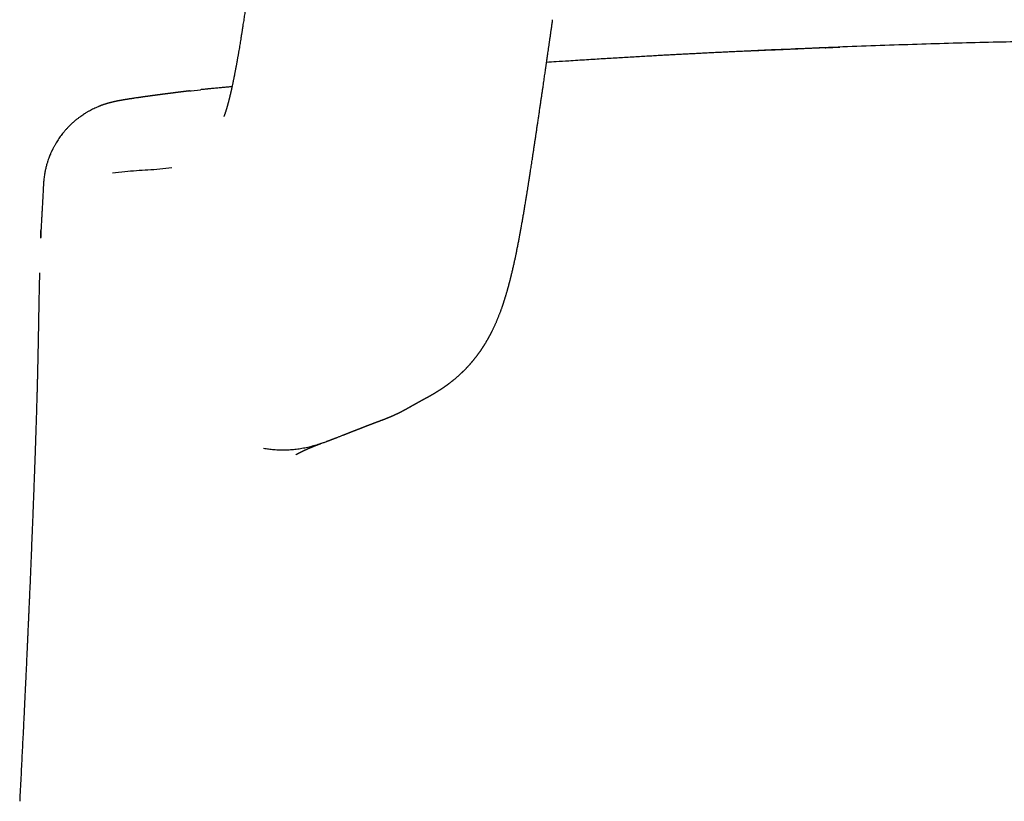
# Model space of a CAD drawing. Header units: millimetres. Extents: x 8 to 663, y 12 to 489.
# Tile 32 of 44: x 322 to 342, y 462 to 477. Entities that reach past the tile are written whole.
import ezdxf

# ---------------------------------------------------------------- set-up
doc = ezdxf.new("R2010")
doc.units = ezdxf.units.MM

msp = doc.modelspace()

# ---------------------------------------------------------------- linework, layer by layer
at = {"color": 7, "linetype": 'Continuous', "lineweight": 30}
for p, q in [((338.07, 476.761), (338.081, 476.761)), ((338.081, 476.761), (338.357, 476.771)), ((325.376, 475.898), (325.412, 475.903)), ((325.412, 475.903), (325.594, 475.922)), ((324.579, 475.794), (324.573, 475.793)), ((322.463, 474.044), (322.463, 474.044)), ((329.204, 469.327), (329.198, 469.325)), ((327.516, 468.649), (327.518, 468.65)), ((321.988, 461.725), (321.988, 461.725))]:
    msp.add_line(p, q, dxfattribs=at)
for points, knots in [([(326.921, 480.62), (326.914, 480.569), (326.9, 480.469), (326.879, 480.321), (326.859, 480.177), (326.84, 480.038), (326.821, 479.904), (326.803, 479.775), (326.786, 479.65), (326.769, 479.53), (326.753, 479.413), (326.738, 479.3), (326.723, 479.189), (326.708, 479.084), (326.694, 478.982), (326.681, 478.886), (326.669, 478.794), (326.657, 478.706), (326.645, 478.622), (326.634, 478.542), (326.624, 478.468), (326.615, 478.398), (326.606, 478.333), (326.598, 478.274), (326.59, 478.22), (326.583, 478.172), (326.577, 478.128), (326.572, 478.088), (326.567, 478.052), (326.562, 478.02), (326.558, 477.992), (326.555, 477.967), (326.551, 477.942), (326.547, 477.913), (326.543, 477.88), (326.537, 477.843), (326.531, 477.801), (326.525, 477.756), (326.518, 477.708), (326.511, 477.658), (326.503, 477.607), (326.496, 477.554), (326.488, 477.501), (326.48, 477.446), (326.471, 477.391), (326.463, 477.335), (326.454, 477.278), (326.446, 477.227), (326.439, 477.182), (326.434, 477.145), (326.428, 477.111), (326.423, 477.079), (326.419, 477.05), (326.414, 477.022), (326.409, 476.992), (326.404, 476.961), (326.398, 476.92), (326.39, 476.872), (326.381, 476.817), (326.372, 476.761), (326.364, 476.714), (326.357, 476.676), (326.353, 476.648), (326.348, 476.62), (326.343, 476.593), (326.338, 476.566), (326.334, 476.54), (326.33, 476.516), (326.326, 476.494), (326.322, 476.475), (326.319, 476.457), (326.316, 476.438), (326.312, 476.419), (326.308, 476.398), (326.304, 476.377), (326.3, 476.355), (326.296, 476.333), (326.292, 476.309), (326.287, 476.286), (326.283, 476.262), (326.278, 476.24), (326.274, 476.219), (326.271, 476.2), (326.267, 476.183), (326.264, 476.167), (326.261, 476.152), (326.258, 476.135), (326.254, 476.118), (326.25, 476.099), (326.246, 476.081), (326.243, 476.063), (326.239, 476.045), (326.235, 476.028), (326.232, 476.01), (326.228, 475.993), (326.225, 475.978), (326.222, 475.967), (326.22, 475.957), (326.218, 475.949), (326.216, 475.941), (326.215, 475.932), (326.212, 475.921), (326.209, 475.909), (326.206, 475.895), (326.203, 475.883), (326.201, 475.871), (326.198, 475.86), (326.196, 475.85), (326.194, 475.84), (326.191, 475.83), (326.189, 475.821), (326.187, 475.811), (326.184, 475.802), (326.182, 475.792), (326.18, 475.782), (326.177, 475.772), (326.175, 475.762), (326.172, 475.752), (326.17, 475.743), (326.168, 475.734), (326.165, 475.724), (326.162, 475.712), (326.158, 475.697), (326.155, 475.683), (326.151, 475.67), (326.148, 475.66), (326.146, 475.649), (326.143, 475.641), (326.141, 475.634), (326.14, 475.628), (326.139, 475.623), (326.137, 475.618), (326.136, 475.613), (326.134, 475.607), (326.132, 475.601), (326.131, 475.595), (326.129, 475.588), (326.127, 475.582), (326.125, 475.577), (326.124, 475.572), (326.123, 475.567), (326.121, 475.563), (326.12, 475.559), (326.119, 475.556), (326.118, 475.552), (326.117, 475.547), (326.115, 475.542), (326.114, 475.537), (326.112, 475.531), (326.11, 475.525), (326.108, 475.52), (326.107, 475.515), (326.105, 475.51), (326.104, 475.505), (326.102, 475.501), (326.101, 475.497), (326.1, 475.493), (326.099, 475.49), (326.098, 475.486), (326.096, 475.482), (326.095, 475.477), (326.093, 475.472), (326.091, 475.466), (326.089, 475.461), (326.088, 475.456), (326.086, 475.451), (326.084, 475.446), (326.083, 475.442), (326.082, 475.439), (326.081, 475.435), (326.079, 475.432), (326.078, 475.429), (326.077, 475.427), (326.076, 475.424), (326.075, 475.422), (326.074, 475.419), (326.073, 475.416), (326.072, 475.414), (326.071, 475.411), (326.07, 475.408), (326.069, 475.406), (326.069, 475.404), (326.068, 475.402), (326.067, 475.4), (326.066, 475.398), (326.066, 475.397), (326.065, 475.396), (326.065, 475.394), (326.064, 475.393), (326.064, 475.392), (326.064, 475.392), (326.064, 475.392), (326.064, 475.392)], [0, 0, 0, 0, 0.018135, 0.035753, 0.052854, 0.069437, 0.085504, 0.100781, 0.115559, 0.129837, 0.143615, 0.157158, 0.170179, 0.182676, 0.194647, 0.206093, 0.217015, 0.227415, 0.237504, 0.247048, 0.256047, 0.264502, 0.272412, 0.279778, 0.286226, 0.292191, 0.297673, 0.302672, 0.307189, 0.311224, 0.314777, 0.317897, 0.32106, 0.324389, 0.328997, 0.333888, 0.339062, 0.345285, 0.351797, 0.358519, 0.36545, 0.372694, 0.38036, 0.387973, 0.395914, 0.404073, 0.412445, 0.42103, 0.427143, 0.432848, 0.438123, 0.442969, 0.447409, 0.451876, 0.456654, 0.461743, 0.467016, 0.476349, 0.485594, 0.495174, 0.505227, 0.510406, 0.515563, 0.520681, 0.52576, 0.530801, 0.535769, 0.540436, 0.544759, 0.548348, 0.551831, 0.555574, 0.559589, 0.563846, 0.568249, 0.572791, 0.577749, 0.582825, 0.587988, 0.593239, 0.598425, 0.603279, 0.607548, 0.611519, 0.615322, 0.61909, 0.622821, 0.627438, 0.632071, 0.636757, 0.641743, 0.64596, 0.650496, 0.655428, 0.660756, 0.664504, 0.667753, 0.670503, 0.672756, 0.674954, 0.677441, 0.680218, 0.684459, 0.68861, 0.692497, 0.696187, 0.699451, 0.702691, 0.705912, 0.709116, 0.712305, 0.715478, 0.718672, 0.722213, 0.725413, 0.728895, 0.73266, 0.736415, 0.739828, 0.742898, 0.745771, 0.751339, 0.757265, 0.763394, 0.768039, 0.772624, 0.777148, 0.781507, 0.784046, 0.786426, 0.788648, 0.790824, 0.793334, 0.795934, 0.798836, 0.802041, 0.805378, 0.808454, 0.811256, 0.813781, 0.81624, 0.818366, 0.820314, 0.822295, 0.82431, 0.826876, 0.829596, 0.832802, 0.836521, 0.839803, 0.843257, 0.846474, 0.849429, 0.852684, 0.855549, 0.858101, 0.860622, 0.863137, 0.865647, 0.868211, 0.872024, 0.876177, 0.880621, 0.885256, 0.889554, 0.893982, 0.898197, 0.902071, 0.905606, 0.909021, 0.912436, 0.915845, 0.918875, 0.921879, 0.924872, 0.928139, 0.931797, 0.935772, 0.940001, 0.944181, 0.948297, 0.95299, 0.9573, 0.961226, 0.96492, 0.968569, 0.972174, 0.977851, 0.983922, 0.990069, 0.996217, 1, 1, 1, 1]), ([(329.204, 469.326), (329.207, 469.327), (329.212, 469.329), (329.22, 469.332), (329.228, 469.335), (329.236, 469.338), (329.243, 469.341), (329.25, 469.343), (329.257, 469.346), (329.264, 469.349), (329.271, 469.351), (329.277, 469.353), (329.283, 469.356), (329.289, 469.358), (329.297, 469.361), (329.306, 469.365), (329.317, 469.369), (329.328, 469.373), (329.338, 469.378), (329.348, 469.382), (329.358, 469.386), (329.367, 469.389), (329.375, 469.393), (329.382, 469.396), (329.388, 469.398), (329.393, 469.4), (329.399, 469.403), (329.405, 469.405), (329.411, 469.408), (329.418, 469.411), (329.426, 469.415), (329.434, 469.418), (329.443, 469.422), (329.452, 469.426), (329.462, 469.431), (329.472, 469.435), (329.482, 469.44), (329.491, 469.444), (329.5, 469.449), (329.509, 469.453), (329.517, 469.456), (329.524, 469.46), (329.531, 469.463), (329.538, 469.467), (329.544, 469.47), (329.549, 469.472), (329.554, 469.475), (329.559, 469.477), (329.57, 469.483), (329.583, 469.489), (329.597, 469.496), (329.608, 469.502), (329.619, 469.507), (329.629, 469.513), (329.64, 469.519), (329.65, 469.524), (329.661, 469.53), (329.671, 469.535), (329.681, 469.54), (329.691, 469.546), (329.7, 469.551), (329.709, 469.556), (329.716, 469.56), (329.724, 469.564), (329.731, 469.568), (329.737, 469.572), (329.744, 469.575), (329.75, 469.579), (329.756, 469.582), (329.761, 469.585), (329.768, 469.589), (329.774, 469.593), (329.782, 469.597), (329.79, 469.601), (329.797, 469.606), (329.805, 469.61), (329.812, 469.614), (329.819, 469.618), (329.825, 469.621), (329.832, 469.625), (329.839, 469.63), (329.848, 469.634), (329.857, 469.64), (329.865, 469.644), (329.871, 469.647), (329.875, 469.65), (329.879, 469.652), (329.883, 469.654), (329.887, 469.656), (329.89, 469.658), (329.892, 469.66), (329.895, 469.661), (329.897, 469.662), (329.899, 469.664), (329.902, 469.665), (329.904, 469.666), (329.907, 469.668), (329.909, 469.669), (329.912, 469.671), (329.915, 469.672), (329.918, 469.674), (329.921, 469.675), (329.924, 469.677), (329.927, 469.679), (329.93, 469.681), (329.933, 469.682), (329.937, 469.684), (329.94, 469.686), (329.943, 469.687), (329.945, 469.689), (329.947, 469.69), (329.949, 469.691), (329.951, 469.692), (329.953, 469.693), (329.955, 469.694), (329.958, 469.696), (329.961, 469.697), (329.965, 469.7), (329.969, 469.702), (329.974, 469.705), (329.979, 469.707), (329.985, 469.71), (329.992, 469.714), (330.001, 469.719), (330.011, 469.724), (330.021, 469.73), (330.032, 469.736), (330.042, 469.741), (330.053, 469.747), (330.063, 469.753), (330.073, 469.758), (330.082, 469.763), (330.091, 469.768), (330.101, 469.773), (330.111, 469.779), (330.122, 469.785), (330.133, 469.791), (330.145, 469.798), (330.158, 469.804), (330.169, 469.811), (330.181, 469.817), (330.192, 469.824), (330.203, 469.83), (330.213, 469.836), (330.224, 469.842), (330.234, 469.848), (330.244, 469.854), (330.253, 469.859), (330.262, 469.864), (330.269, 469.869), (330.276, 469.873), (330.285, 469.878), (330.294, 469.884), (330.305, 469.89), (330.316, 469.897), (330.328, 469.905), (330.34, 469.912), (330.352, 469.92), (330.363, 469.927), (330.375, 469.934), (330.387, 469.942), (330.398, 469.95), (330.409, 469.957), (330.418, 469.963), (330.427, 469.968), (330.434, 469.973), (330.44, 469.978), (330.447, 469.982), (330.455, 469.987), (330.463, 469.993), (330.473, 470), (330.482, 470.007), (330.492, 470.014), (330.502, 470.02), (330.51, 470.027), (330.518, 470.032), (330.526, 470.038), (330.533, 470.043), (330.542, 470.05), (330.552, 470.057), (330.564, 470.066), (330.578, 470.077), (330.593, 470.088), (330.608, 470.1), (330.621, 470.11), (330.633, 470.119), (330.644, 470.128), (330.656, 470.138), (330.671, 470.15), (330.686, 470.163), (330.701, 470.176), (330.716, 470.188), (330.73, 470.201), (330.745, 470.214), (330.76, 470.228), (330.775, 470.241), (330.789, 470.254), (330.802, 470.266), (330.814, 470.278), (330.825, 470.288), (330.835, 470.298), (330.844, 470.307), (330.855, 470.317), (330.867, 470.329), (330.88, 470.343), (330.893, 470.356), (330.905, 470.369), (330.915, 470.379), (330.925, 470.39), (330.934, 470.399), (330.942, 470.407), (330.949, 470.415), (330.955, 470.422), (330.959, 470.427), (330.964, 470.432), (330.968, 470.437), (330.974, 470.443), (330.981, 470.451), (330.988, 470.459), (330.996, 470.468), (331.004, 470.477), (331.012, 470.486), (331.019, 470.495), (331.025, 470.502), (331.031, 470.509), (331.037, 470.516), (331.044, 470.524), (331.052, 470.534), (331.061, 470.546), (331.071, 470.558), (331.082, 470.572), (331.093, 470.586), (331.104, 470.6), (331.114, 470.614), (331.123, 470.626), (331.131, 470.636), (331.137, 470.644), (331.142, 470.651), (331.147, 470.658), (331.152, 470.664), (331.157, 470.671), (331.162, 470.679), (331.169, 470.688), (331.176, 470.698), (331.184, 470.709), (331.192, 470.721), (331.2, 470.733), (331.207, 470.743), (331.213, 470.752), (331.219, 470.76), (331.225, 470.77), (331.232, 470.781), (331.239, 470.792), (331.247, 470.803), (331.254, 470.814), (331.26, 470.824), (331.265, 470.833), (331.27, 470.84), (331.273, 470.846), (331.279, 470.855), (331.287, 470.867), (331.295, 470.882), (331.303, 470.894), (331.309, 470.905), (331.316, 470.917), (331.323, 470.929), (331.33, 470.941), (331.336, 470.952), (331.343, 470.964), (331.35, 470.977), (331.357, 470.99), (331.365, 471.003), (331.371, 471.016), (331.377, 471.027), (331.383, 471.037), (331.388, 471.048), (331.394, 471.059), (331.4, 471.07), (331.406, 471.081), (331.412, 471.094), (331.42, 471.109), (331.428, 471.127), (331.437, 471.145), (331.448, 471.167), (331.459, 471.19), (331.471, 471.216), (331.482, 471.241), (331.492, 471.265), (331.503, 471.288), (331.512, 471.311), (331.522, 471.333), (331.531, 471.356), (331.54, 471.379), (331.55, 471.403), (331.56, 471.429), (331.57, 471.454), (331.58, 471.479), (331.589, 471.504), (331.597, 471.527), (331.605, 471.55), (331.613, 471.572), (331.62, 471.591), (331.625, 471.607), (331.63, 471.619), (331.634, 471.632), (331.639, 471.646), (331.644, 471.661), (331.649, 471.678), (331.655, 471.696), (331.661, 471.715), (331.667, 471.733), (331.672, 471.75), (331.677, 471.766), (331.682, 471.781), (331.687, 471.796), (331.691, 471.812), (331.697, 471.83), (331.703, 471.85), (331.708, 471.868), (331.713, 471.886), (331.718, 471.903), (331.723, 471.919), (331.727, 471.935), (331.732, 471.95), (331.735, 471.964), (331.739, 471.977), (331.743, 471.991), (331.747, 472.005), (331.751, 472.02), (331.755, 472.034), (331.758, 472.048), (331.761, 472.06), (331.764, 472.071), (331.768, 472.084), (331.771, 472.098), (331.775, 472.112), (331.779, 472.126), (331.782, 472.14), (331.786, 472.154), (331.789, 472.168), (331.792, 472.182), (331.797, 472.202), (331.804, 472.228), (331.812, 472.261), (331.82, 472.296), (331.829, 472.334), (331.838, 472.373), (331.847, 472.412), (331.856, 472.45), (331.864, 472.487), (331.872, 472.523), (331.879, 472.557), (331.886, 472.589), (331.892, 472.621), (331.899, 472.651), (331.905, 472.683), (331.912, 472.715), (331.918, 472.748), (331.925, 472.782), (331.933, 472.82), (331.941, 472.859), (331.947, 472.895), (331.953, 472.925), (331.958, 472.948), (331.962, 472.971), (331.966, 472.992), (331.97, 473.012), (331.973, 473.03), (331.976, 473.046), (331.979, 473.063), (331.983, 473.084), (331.988, 473.111), (331.994, 473.144), (332, 473.179), (332.007, 473.218), (332.014, 473.259), (332.022, 473.303), (332.03, 473.346), (332.037, 473.389), (332.045, 473.433), (332.052, 473.477), (332.059, 473.521), (332.067, 473.565), (332.074, 473.61), (332.082, 473.657), (332.09, 473.702), (332.097, 473.746), (332.103, 473.787), (332.11, 473.825), (332.115, 473.861), (332.121, 473.894), (332.126, 473.925), (332.13, 473.952), (332.134, 473.98), (332.139, 474.011), (332.145, 474.046), (332.151, 474.082), (332.157, 474.121), (332.163, 474.161), (332.17, 474.203), (332.176, 474.246), (332.184, 474.293), (332.191, 474.344), (332.2, 474.399), (332.209, 474.458), (332.219, 474.522), (332.229, 474.59), (332.24, 474.662), (332.251, 474.738), (332.263, 474.815), (332.274, 474.89), (332.285, 474.963), (332.297, 475.04), (332.308, 475.119), (332.32, 475.199), (332.332, 475.282), (332.345, 475.367), (332.358, 475.454), (332.37, 475.538), (332.382, 475.62), (332.394, 475.699), (332.405, 475.776), (332.416, 475.851), (332.427, 475.922), (332.437, 475.99), (332.446, 476.054), (332.455, 476.115), (332.463, 476.172), (332.471, 476.225), (332.478, 476.274), (332.483, 476.311), (332.487, 476.338), (332.49, 476.354), (332.492, 476.372), (332.495, 476.391), (332.498, 476.414), (332.502, 476.44), (332.506, 476.469), (332.511, 476.503), (332.517, 476.542), (332.523, 476.587), (332.53, 476.636), (332.538, 476.69), (332.546, 476.748), (332.555, 476.81), (332.564, 476.875), (332.574, 476.941), (332.583, 477.01), (332.594, 477.083), (332.605, 477.16), (332.616, 477.239), (332.623, 477.292), (332.627, 477.319)], [0, 0, 0, 0, 0.003929, 0.007654, 0.011176, 0.014493, 0.017605, 0.020463, 0.023124, 0.025587, 0.027853, 0.029922, 0.031793, 0.033485, 0.03518, 0.037936, 0.040807, 0.043059, 0.045377, 0.047661, 0.049764, 0.051684, 0.053421, 0.054657, 0.05578, 0.056806, 0.05787, 0.059004, 0.060206, 0.061597, 0.063069, 0.064623, 0.066261, 0.068052, 0.070024, 0.072177, 0.073997, 0.075923, 0.077804, 0.07957, 0.08122, 0.082754, 0.084174, 0.085683, 0.087036, 0.088232, 0.089343, 0.090463, 0.091593, 0.097045, 0.099749, 0.102522, 0.105389, 0.108349, 0.111404, 0.114569, 0.117727, 0.121063, 0.124577, 0.128269, 0.13214, 0.13544, 0.138616, 0.141658, 0.144565, 0.147338, 0.149977, 0.152914, 0.155664, 0.158304, 0.161045, 0.164769, 0.168686, 0.172796, 0.177099, 0.181595, 0.185263, 0.18905, 0.192932, 0.196791, 0.200613, 0.206898, 0.213077, 0.219151, 0.222681, 0.226174, 0.229631, 0.232977, 0.235674, 0.23824, 0.240676, 0.242981, 0.245156, 0.247208, 0.249228, 0.251426, 0.253801, 0.256354, 0.259084, 0.261494, 0.264028, 0.266684, 0.269464, 0.272322, 0.275065, 0.278124, 0.280995, 0.283678, 0.286173, 0.287965, 0.289645, 0.291215, 0.292672, 0.294022, 0.295388, 0.297695, 0.300199, 0.3029, 0.306011, 0.309348, 0.312911, 0.316666, 0.320423, 0.327065, 0.33362, 0.340089, 0.346473, 0.352757, 0.358489, 0.364089, 0.369557, 0.37376, 0.377913, 0.382243, 0.386296, 0.390527, 0.394936, 0.399445, 0.403777, 0.407905, 0.411657, 0.415232, 0.418664, 0.421958, 0.425114, 0.42814, 0.431121, 0.434077, 0.436143, 0.438196, 0.440254, 0.442437, 0.444767, 0.4472, 0.449775, 0.452503, 0.455394, 0.457599, 0.459892, 0.462271, 0.464716, 0.467015, 0.469108, 0.470998, 0.47255, 0.473931, 0.475139, 0.476311, 0.477685, 0.479265, 0.480783, 0.482453, 0.484145, 0.485722, 0.487183, 0.488529, 0.489758, 0.491041, 0.492456, 0.494018, 0.495728, 0.497586, 0.499815, 0.501855, 0.503699, 0.505347, 0.506869, 0.508539, 0.510384, 0.512404, 0.514113, 0.515873, 0.517651, 0.519446, 0.521259, 0.523091, 0.524903, 0.526584, 0.527973, 0.52925, 0.530416, 0.53147, 0.532496, 0.533972, 0.535601, 0.537381, 0.538659, 0.539965, 0.541165, 0.54225, 0.543219, 0.544071, 0.544807, 0.545427, 0.545856, 0.546406, 0.547081, 0.547883, 0.54881, 0.549855, 0.550855, 0.551745, 0.552706, 0.553493, 0.554129, 0.55485, 0.555718, 0.556732, 0.557892, 0.559198, 0.560594, 0.561907, 0.563479, 0.564886, 0.566148, 0.56702, 0.567811, 0.568523, 0.569155, 0.569798, 0.570431, 0.571181, 0.572047, 0.573029, 0.574107, 0.575383, 0.576501, 0.577459, 0.578258, 0.579041, 0.579987, 0.581096, 0.582093, 0.583189, 0.584241, 0.585171, 0.585979, 0.586666, 0.58723, 0.587701, 0.589248, 0.590947, 0.591854, 0.592809, 0.593947, 0.59531, 0.596282, 0.597343, 0.598493, 0.59972, 0.600891, 0.602246, 0.603449, 0.604501, 0.605471, 0.606402, 0.607561, 0.608652, 0.609683, 0.610921, 0.612372, 0.614036, 0.61582, 0.617528, 0.620137, 0.622568, 0.624929, 0.627275, 0.62949, 0.631621, 0.63382, 0.635919, 0.638162, 0.640546, 0.643007, 0.645496, 0.647855, 0.650252, 0.652509, 0.654638, 0.65673, 0.658823, 0.66, 0.66118, 0.662367, 0.663664, 0.665108, 0.666701, 0.668403, 0.670278, 0.672003, 0.673578, 0.675044, 0.676414, 0.677689, 0.67922, 0.680887, 0.682687, 0.684596, 0.686047, 0.687552, 0.689097, 0.690554, 0.691889, 0.693104, 0.694252, 0.695405, 0.696667, 0.69804, 0.699377, 0.700557, 0.701578, 0.702528, 0.703603, 0.704814, 0.70613, 0.707375, 0.708515, 0.709727, 0.710843, 0.712024, 0.713283, 0.71588, 0.718651, 0.721578, 0.724623, 0.727774, 0.730993, 0.733984, 0.736879, 0.739662, 0.742255, 0.744646, 0.746918, 0.749213, 0.751502, 0.753778, 0.756158, 0.758622, 0.761225, 0.764007, 0.766967, 0.768568, 0.770198, 0.771733, 0.773156, 0.774465, 0.775641, 0.776712, 0.777777, 0.77888, 0.780944, 0.783112, 0.785357, 0.78768, 0.790495, 0.793245, 0.795924, 0.798535, 0.801218, 0.804045, 0.80658, 0.809221, 0.811966, 0.814722, 0.817373, 0.819919, 0.822359, 0.824504, 0.826558, 0.828461, 0.830181, 0.831718, 0.833072, 0.834945, 0.836898, 0.838944, 0.841082, 0.843313, 0.845594, 0.847965, 0.850489, 0.853209, 0.856188, 0.859373, 0.862762, 0.866356, 0.870154, 0.874157, 0.878364, 0.882017, 0.885812, 0.889747, 0.893823, 0.897914, 0.901891, 0.906433, 0.910819, 0.915048, 0.919119, 0.923112, 0.926941, 0.930607, 0.934108, 0.937446, 0.940618, 0.943606, 0.946349, 0.948911, 0.951291, 0.953488, 0.954301, 0.955087, 0.955882, 0.956817, 0.9579, 0.959133, 0.960515, 0.962046, 0.963978, 0.966105, 0.968427, 0.970943, 0.973655, 0.976561, 0.979662, 0.982676, 0.985853, 0.989195, 0.9927, 0.996368, 1, 1, 1, 1]), ([(346.008, 476.925), (345.829, 476.925), (345.426, 476.924), (344.794, 476.921), (344.112, 476.915), (343.421, 476.907), (342.727, 476.896), (342.029, 476.883), (341.328, 476.867), (340.619, 476.849), (339.897, 476.828), (339.163, 476.803), (338.416, 476.776), (337.662, 476.745), (337.038, 476.718), (336.665, 476.7), (336.547, 476.694)], [0, 0, 0, 0, 0.056618, 0.127921, 0.200061, 0.273038, 0.346853, 0.420164, 0.494283, 0.56921, 0.644945, 0.723059, 0.802014, 0.881811, 0.962449, 1, 1, 1, 1]), ([(338.07, 476.761), (338.037, 476.759), (337.972, 476.757), (337.879, 476.752), (337.794, 476.748), (337.718, 476.744), (337.653, 476.741), (337.597, 476.738), (337.545, 476.736), (337.49, 476.733), (337.43, 476.731), (337.362, 476.728), (337.285, 476.724), (337.199, 476.721), (337.107, 476.717), (337.009, 476.713), (336.904, 476.709), (336.796, 476.704), (336.687, 476.7), (336.571, 476.695), (336.45, 476.69), (336.326, 476.684), (336.209, 476.679), (336.102, 476.674), (336.003, 476.669), (335.895, 476.664), (335.779, 476.658), (335.651, 476.651), (335.53, 476.645), (335.415, 476.639), (335.305, 476.634), (335.201, 476.628), (335.1, 476.623), (335.002, 476.617), (334.9, 476.612), (334.79, 476.606), (334.668, 476.599), (334.536, 476.592), (334.396, 476.584), (334.249, 476.575), (334.099, 476.566), (333.948, 476.558), (333.795, 476.548), (333.637, 476.539), (333.472, 476.529), (333.302, 476.518), (333.126, 476.507), (332.923, 476.494), (332.715, 476.481), (332.569, 476.471), (332.506, 476.467)], [0, 0, 0, 0, 0.018722, 0.035822, 0.051306, 0.065185, 0.077481, 0.086067, 0.094822, 0.104431, 0.1149, 0.126237, 0.139918, 0.154689, 0.170554, 0.187516, 0.205578, 0.224713, 0.243676, 0.261829, 0.284776, 0.306289, 0.32637, 0.345022, 0.362246, 0.378044, 0.401142, 0.423411, 0.444861, 0.464968, 0.484301, 0.50286, 0.520647, 0.537815, 0.555795, 0.574941, 0.597353, 0.621186, 0.646445, 0.673139, 0.701278, 0.728122, 0.75618, 0.785472, 0.816032, 0.847845, 0.880883, 0.915106, 0.963333, 1, 1, 1, 1]), ([(325.375, 475.899), (325.374, 475.899), (325.368, 475.898), (325.359, 475.897), (325.349, 475.896), (325.339, 475.894), (325.329, 475.893), (325.32, 475.892), (325.311, 475.891), (325.302, 475.89), (325.293, 475.889), (325.284, 475.888), (325.275, 475.887), (325.267, 475.886), (325.259, 475.885), (325.252, 475.884), (325.244, 475.883), (325.237, 475.882), (325.23, 475.881), (325.224, 475.88), (325.218, 475.879), (325.212, 475.879), (325.206, 475.878), (325.201, 475.877), (325.196, 475.877), (325.192, 475.876), (325.185, 475.875), (325.178, 475.874), (325.168, 475.873), (325.159, 475.872), (325.15, 475.871), (325.142, 475.87), (325.135, 475.869), (325.128, 475.868), (325.122, 475.867), (325.116, 475.867), (325.109, 475.866), (325.102, 475.865), (325.095, 475.864), (325.088, 475.863), (325.08, 475.862), (325.072, 475.861), (325.065, 475.86), (325.057, 475.859), (325.049, 475.858), (325.041, 475.857), (325.032, 475.856), (325.021, 475.855), (325.006, 475.853), (324.988, 475.85), (324.971, 475.848), (324.954, 475.846), (324.938, 475.844), (324.923, 475.842), (324.907, 475.84), (324.892, 475.838), (324.877, 475.836), (324.863, 475.834), (324.847, 475.832), (324.832, 475.83), (324.816, 475.828), (324.8, 475.826), (324.784, 475.824), (324.77, 475.822), (324.757, 475.82), (324.748, 475.819), (324.742, 475.818), (324.738, 475.818), (324.734, 475.817), (324.73, 475.817), (324.726, 475.816), (324.722, 475.816), (324.717, 475.815), (324.712, 475.814), (324.706, 475.814), (324.701, 475.813), (324.695, 475.812), (324.689, 475.811), (324.683, 475.81), (324.677, 475.81), (324.67, 475.809), (324.663, 475.808), (324.657, 475.807), (324.649, 475.806), (324.642, 475.805), (324.634, 475.804), (324.627, 475.803), (324.618, 475.802), (324.61, 475.8), (324.601, 475.799), (324.592, 475.798), (324.585, 475.797), (324.58, 475.796), (324.579, 475.796)], [0, 0, 0, 0, 0.006176, 0.018113, 0.029764, 0.041131, 0.052214, 0.063012, 0.073525, 0.083753, 0.094164, 0.104261, 0.114047, 0.12352, 0.13268, 0.141528, 0.150064, 0.158287, 0.166198, 0.173796, 0.181082, 0.188055, 0.194344, 0.200355, 0.206088, 0.211544, 0.216722, 0.228001, 0.239037, 0.249831, 0.260382, 0.270691, 0.27862, 0.2864, 0.29403, 0.301512, 0.309068, 0.317359, 0.325934, 0.334795, 0.343941, 0.353371, 0.363087, 0.372508, 0.382183, 0.392111, 0.402276, 0.412445, 0.434892, 0.456988, 0.478736, 0.500133, 0.519628, 0.538841, 0.55799, 0.577139, 0.596288, 0.615437, 0.634586, 0.65565, 0.67664, 0.697426, 0.718006, 0.73838, 0.754209, 0.769911, 0.77482, 0.779716, 0.784643, 0.789789, 0.795178, 0.801477, 0.808079, 0.814982, 0.822187, 0.829694, 0.837502, 0.845612, 0.854024, 0.862737, 0.871752, 0.881069, 0.890688, 0.900608, 0.91083, 0.921353, 0.932178, 0.943842, 0.955838, 0.968164, 0.980822, 0.993811, 1, 1, 1, 1]), ([(326.226, 475.983), (326.223, 475.983), (326.206, 475.981), (326.177, 475.978), (326.138, 475.975), (326.103, 475.972), (326.067, 475.968), (326.03, 475.965), (325.988, 475.961), (325.943, 475.956), (325.892, 475.952), (325.844, 475.947), (325.799, 475.943), (325.768, 475.94), (325.748, 475.938), (325.737, 475.937), (325.722, 475.935), (325.7, 475.933), (325.67, 475.93), (325.633, 475.927), (325.607, 475.924), (325.594, 475.923)], [0, 0, 0, 0, 0.016783, 0.087241, 0.152396, 0.212258, 0.267991, 0.328569, 0.395889, 0.469955, 0.550768, 0.638329, 0.704686, 0.765937, 0.78045, 0.795971, 0.817203, 0.844569, 0.890612, 0.947581, 1, 1, 1, 1]), ([(324.573, 475.795), (324.571, 475.795), (324.566, 475.795), (324.56, 475.794), (324.553, 475.793), (324.547, 475.792), (324.542, 475.791), (324.536, 475.79), (324.531, 475.79), (324.526, 475.789), (324.522, 475.788), (324.517, 475.788), (324.513, 475.787), (324.509, 475.787), (324.505, 475.786), (324.501, 475.785), (324.497, 475.785), (324.494, 475.784), (324.491, 475.784), (324.488, 475.784), (324.485, 475.783), (324.483, 475.783), (324.48, 475.783), (324.478, 475.782), (324.476, 475.782), (324.474, 475.782), (324.472, 475.781), (324.471, 475.781), (324.469, 475.781), (324.467, 475.781), (324.465, 475.78), (324.462, 475.78), (324.46, 475.78), (324.456, 475.779), (324.453, 475.779), (324.449, 475.778), (324.445, 475.778), (324.441, 475.777), (324.437, 475.776), (324.432, 475.776), (324.428, 475.775), (324.421, 475.774), (324.413, 475.773), (324.403, 475.772), (324.393, 475.77), (324.382, 475.769), (324.372, 475.767), (324.362, 475.766), (324.352, 475.764), (324.342, 475.763), (324.32, 475.76), (324.298, 475.756), (324.277, 475.753), (324.268, 475.752), (324.258, 475.75), (324.248, 475.749), (324.238, 475.747), (324.23, 475.746), (324.223, 475.745), (324.219, 475.744), (324.215, 475.744), (324.21, 475.743), (324.206, 475.742), (324.202, 475.742), (324.199, 475.741), (324.195, 475.741), (324.192, 475.74), (324.189, 475.74), (324.186, 475.739), (324.184, 475.739), (324.182, 475.739), (324.179, 475.738), (324.177, 475.738), (324.175, 475.738), (324.172, 475.737), (324.169, 475.737), (324.166, 475.736), (324.163, 475.736), (324.16, 475.735), (324.156, 475.735), (324.152, 475.734), (324.149, 475.734), (324.146, 475.733), (324.142, 475.732), (324.139, 475.732), (324.135, 475.731), (324.131, 475.731), (324.127, 475.73), (324.123, 475.729), (324.119, 475.729), (324.116, 475.728), (324.112, 475.728), (324.108, 475.727), (324.105, 475.727), (324.101, 475.726), (324.098, 475.725), (324.095, 475.725), (324.092, 475.724), (324.089, 475.724), (324.087, 475.724), (324.084, 475.723), (324.081, 475.723), (324.077, 475.722), (324.074, 475.721), (324.07, 475.721), (324.067, 475.72), (324.063, 475.72), (324.059, 475.719), (324.055, 475.718), (324.05, 475.718), (324.046, 475.717), (324.043, 475.716), (324.039, 475.716), (324.036, 475.715), (324.032, 475.714), (324.028, 475.714), (324.023, 475.713), (324.019, 475.712), (324.015, 475.711), (324.011, 475.711), (324.007, 475.71), (324.004, 475.71), (324.001, 475.709), (323.998, 475.708), (323.995, 475.708), (323.992, 475.707), (323.988, 475.707), (323.985, 475.706), (323.981, 475.705), (323.977, 475.705), (323.972, 475.704), (323.968, 475.703), (323.963, 475.702), (323.959, 475.701), (323.953, 475.7), (323.948, 475.699), (323.943, 475.698), (323.937, 475.697), (323.932, 475.696), (323.927, 475.695), (323.922, 475.694), (323.916, 475.693), (323.91, 475.692), (323.904, 475.69), (323.897, 475.689), (323.89, 475.688), (323.884, 475.686), (323.876, 475.684), (323.869, 475.683), (323.862, 475.681), (323.854, 475.679), (323.846, 475.678), (323.837, 475.676), (323.828, 475.673), (323.82, 475.671), (323.81, 475.669), (323.799, 475.666), (323.786, 475.663), (323.772, 475.659), (323.756, 475.654), (323.743, 475.651), (323.735, 475.648), (323.733, 475.648), (323.73, 475.647), (323.728, 475.646), (323.725, 475.645), (323.721, 475.644), (323.713, 475.642), (323.701, 475.638), (323.685, 475.633), (323.669, 475.628), (323.654, 475.622), (323.639, 475.617), (323.624, 475.612), (323.609, 475.606), (323.595, 475.601), (323.581, 475.595), (323.566, 475.589), (323.543, 475.58), (323.51, 475.565), (323.466, 475.545), (323.422, 475.523), (323.384, 475.503), (323.354, 475.486), (323.332, 475.473), (323.307, 475.459), (323.278, 475.44), (323.244, 475.418), (323.205, 475.391), (323.162, 475.36), (323.115, 475.323), (323.074, 475.289), (323.041, 475.259), (323.014, 475.234), (322.983, 475.205), (322.949, 475.17), (322.913, 475.13), (322.866, 475.077), (322.813, 475.01), (322.754, 474.927), (322.713, 474.86), (322.686, 474.814), (322.674, 474.791), (322.662, 474.769), (322.652, 474.749), (322.643, 474.731), (322.636, 474.717), (322.629, 474.702), (322.62, 474.684), (322.61, 474.662), (322.598, 474.634), (322.583, 474.598), (322.566, 474.553), (322.548, 474.5), (322.529, 474.439), (322.511, 474.37), (322.494, 474.295), (322.479, 474.213), (322.468, 474.128), (322.465, 474.071), (322.463, 474.044)], [0, 0, 0, 0, 0.006607, 0.013193, 0.019568, 0.025731, 0.031682, 0.0371, 0.042329, 0.047371, 0.052224, 0.056889, 0.061367, 0.065656, 0.069758, 0.073671, 0.077396, 0.080872, 0.084166, 0.087279, 0.090211, 0.093009, 0.09562, 0.098042, 0.100277, 0.102323, 0.10415, 0.105795, 0.107267, 0.108723, 0.111448, 0.114331, 0.117374, 0.120575, 0.124405, 0.12844, 0.13268, 0.137126, 0.141776, 0.146631, 0.151692, 0.156956, 0.168061, 0.178983, 0.189722, 0.201704, 0.213449, 0.224959, 0.236232, 0.247374, 0.258515, 0.311039, 0.322278, 0.333753, 0.345464, 0.357411, 0.369594, 0.382013, 0.387552, 0.393135, 0.398612, 0.403887, 0.408958, 0.413826, 0.418229, 0.422452, 0.426495, 0.430357, 0.434038, 0.437228, 0.440269, 0.44316, 0.446033, 0.449081, 0.452305, 0.455707, 0.459653, 0.463812, 0.468186, 0.472773, 0.477575, 0.48174, 0.486053, 0.490515, 0.495125, 0.499834, 0.504455, 0.509764, 0.514926, 0.51994, 0.524805, 0.529753, 0.534538, 0.53916, 0.54362, 0.547916, 0.551977, 0.555881, 0.559628, 0.56323, 0.567016, 0.571015, 0.575226, 0.57965, 0.584287, 0.589136, 0.594198, 0.599365, 0.604736, 0.610311, 0.616091, 0.620771, 0.625415, 0.629945, 0.634361, 0.640472, 0.64635, 0.651996, 0.657409, 0.66259, 0.667098, 0.671414, 0.675597, 0.679682, 0.683668, 0.687556, 0.691347, 0.696398, 0.701264, 0.706132, 0.711181, 0.716522, 0.722053, 0.727774, 0.733684, 0.739785, 0.746075, 0.752556, 0.757943, 0.763486, 0.769218, 0.775141, 0.781254, 0.787557, 0.794051, 0.80017, 0.806449, 0.812888, 0.819347, 0.825656, 0.831815, 0.839005, 0.845979, 0.852736, 0.859276, 0.865601, 0.871604, 0.877401, 0.882993, 0.88838, 0.893645, 0.894223, 0.894798, 0.89537, 0.895941, 0.896607, 0.897428, 0.898394, 0.901407, 0.904241, 0.906894, 0.909368, 0.911707, 0.91386, 0.915827, 0.917608, 0.919204, 0.92065, 0.922065, 0.926348, 0.93042, 0.934285, 0.937943, 0.939727, 0.941459, 0.943197, 0.945113, 0.947221, 0.949482, 0.951935, 0.954582, 0.957426, 0.958714, 0.960135, 0.961697, 0.963403, 0.965254, 0.96725, 0.970467, 0.973662, 0.976835, 0.977708, 0.978479, 0.979142, 0.979937, 0.980491, 0.980861, 0.981325, 0.981884, 0.98254, 0.983346, 0.984452, 0.985771, 0.9873, 0.989035, 0.990971, 0.993061, 0.995332, 0.997774, 1, 1, 1, 1]), ([(325.026, 474.365), (324.944, 474.355), (324.78, 474.336), (324.548, 474.319), (324.318, 474.305), (324.086, 474.288), (323.922, 474.269), (323.84, 474.259)], [0, 0, 0, 0, 0.2, 0.4, 0.6, 0.8, 1, 1, 1, 1]), ([(322.463, 474.044), (322.46, 474.002), (322.455, 473.906), (322.447, 473.756), (322.439, 473.62), (322.435, 473.538), (322.433, 473.509)], [0, 0, 0, 0, 0.23348, 0.535275, 0.838559, 1, 1, 1, 1]), ([(322.433, 473.509), (322.432, 473.477), (322.428, 473.413), (322.423, 473.318), (322.418, 473.231), (322.414, 473.154), (322.411, 473.093), (322.409, 473.041), (322.407, 472.998), (322.406, 472.972), (322.405, 472.959)], [0, 0, 0, 0, 0.161942, 0.323818, 0.486257, 0.609445, 0.735129, 0.820999, 0.90904, 1, 1, 1, 1]), ([(322.406, 472.962), (322.408, 473.022), (322.411, 473.082), (322.414, 473.143), (322.414, 473.143)], [0, 0, 0, 0, 0.999582, 1, 1, 1, 1]), ([(322.383, 472.269), (322.383, 472.261), (322.382, 472.242), (322.382, 472.214), (322.381, 472.187), (322.38, 472.162), (322.38, 472.139), (322.379, 472.116), (322.378, 472.092), (322.378, 472.065), (322.377, 472.036), (322.376, 472.004), (322.376, 471.969), (322.375, 471.931), (322.374, 471.889), (322.373, 471.843), (322.372, 471.803), (322.372, 471.772), (322.371, 471.752), (322.371, 471.734), (322.371, 471.719), (322.37, 471.706), (322.37, 471.693), (322.37, 471.679), (322.369, 471.664), (322.369, 471.647), (322.369, 471.62), (322.368, 471.584), (322.367, 471.545), (322.367, 471.512), (322.366, 471.486), (322.366, 471.459), (322.365, 471.434), (322.365, 471.411), (322.365, 471.393), (322.364, 471.378), (322.364, 471.364), (322.364, 471.349), (322.363, 471.332), (322.363, 471.313), (322.363, 471.292), (322.362, 471.264), (322.362, 471.228), (322.361, 471.183), (322.36, 471.145), (322.36, 471.114), (322.359, 471.093), (322.359, 471.075), (322.359, 471.059), (322.358, 471.045), (322.358, 471.031), (322.358, 471.014), (322.357, 470.993), (322.357, 470.966), (322.356, 470.933), (322.355, 470.893), (322.355, 470.849), (322.354, 470.811), (322.353, 470.781), (322.353, 470.759), (322.352, 470.738), (322.352, 470.72), (322.352, 470.705), (322.352, 470.692), (322.351, 470.68), (322.351, 470.669), (322.351, 470.654), (322.35, 470.634), (322.35, 470.61), (322.349, 470.583), (322.349, 470.555), (322.348, 470.527), (322.348, 470.5), (322.347, 470.474), (322.346, 470.447), (322.346, 470.42), (322.345, 470.393), (322.345, 470.368), (322.344, 470.346), (322.344, 470.329), (322.343, 470.315), (322.343, 470.303), (322.343, 470.289), (322.342, 470.273), (322.342, 470.252), (322.341, 470.228), (322.341, 470.2), (322.34, 470.169), (322.339, 470.137), (322.338, 470.106), (322.337, 470.076), (322.337, 470.048), (322.336, 470.014), (322.335, 469.975), (322.334, 469.932), (322.333, 469.893), (322.332, 469.856), (322.331, 469.82), (322.329, 469.783), (322.328, 469.745), (322.327, 469.703), (322.326, 469.657), (322.324, 469.607), (322.322, 469.537), (322.32, 469.446), (322.316, 469.333), (322.313, 469.233), (322.31, 469.148), (322.308, 469.08), (322.306, 469.013), (322.304, 468.947), (322.302, 468.893), (322.301, 468.851), (322.3, 468.823), (322.299, 468.797), (322.298, 468.773), (322.297, 468.746), (322.296, 468.717), (322.295, 468.68), (322.293, 468.634), (322.291, 468.578), (322.289, 468.518), (322.287, 468.457), (322.285, 468.395), (322.282, 468.333), (322.28, 468.271), (322.276, 468.165), (322.271, 468.014), (322.264, 467.835), (322.258, 467.674), (322.252, 467.531), (322.247, 467.385), (322.241, 467.232), (322.234, 467.064), (322.226, 466.88), (322.218, 466.679), (322.209, 466.469), (322.2, 466.25), (322.193, 466.073), (322.187, 465.941), (322.183, 465.857), (322.18, 465.772), (322.176, 465.686), (322.172, 465.6), (322.169, 465.519), (322.165, 465.439), (322.162, 465.364), (322.159, 465.293), (322.156, 465.231), (322.153, 465.177), (322.151, 465.133), (322.15, 465.099), (322.149, 465.074), (322.148, 465.058), (322.148, 465.046), (322.147, 465.036), (322.147, 465.028), (322.146, 465.019), (322.146, 465.004), (322.145, 464.981), (322.143, 464.949), (322.141, 464.909), (322.139, 464.862), (322.137, 464.808), (322.134, 464.746), (322.131, 464.678), (322.127, 464.602), (322.124, 464.521), (322.12, 464.432), (322.115, 464.332), (322.11, 464.221), (322.104, 464.097), (322.098, 463.966), (322.091, 463.828), (322.084, 463.685), (322.077, 463.535), (322.07, 463.381), (322.062, 463.221), (322.053, 463.044), (322.044, 462.851), (322.033, 462.64), (322.022, 462.421), (322.011, 462.196), (321.999, 461.963), (321.991, 461.805), (321.987, 461.725)], [0, 0, 0, 0, 0.0036589, 0.0086021, 0.0139812, 0.0180917, 0.0224267, 0.0269869, 0.0318182, 0.0371079, 0.0428768, 0.0491258, 0.0558558, 0.0630677, 0.0707626, 0.0797861, 0.0893967, 0.0933333, 0.0971295, 0.1004245, 0.1032135, 0.1056601, 0.1080092, 0.1106099, 0.1134624, 0.1165669, 0.1199235, 0.1282919, 0.1367166, 0.1417544, 0.1468095, 0.1518818, 0.1568005, 0.161058, 0.1646199, 0.1671193, 0.169551, 0.1723179, 0.1754204, 0.1788588, 0.1826096, 0.1865296, 0.1940931, 0.2021451, 0.2106866, 0.21471, 0.2184511, 0.221735, 0.2245612, 0.2269295, 0.2288583, 0.2319792, 0.2355713, 0.2396352, 0.2457366, 0.2523995, 0.2596154, 0.2673855, 0.2710464, 0.2747385, 0.2780697, 0.2809869, 0.2834901, 0.2855453, 0.2872178, 0.2889358, 0.2908856, 0.2940737, 0.2977357, 0.3018404, 0.3060532, 0.3102846, 0.3141475, 0.3180257, 0.3219193, 0.3258282, 0.3297524, 0.333488, 0.3367152, 0.3388915, 0.3407516, 0.3422968, 0.3439581, 0.3460799, 0.3486628, 0.351707, 0.3552134, 0.359163, 0.363126, 0.3669254, 0.3705611, 0.3740328, 0.3773405, 0.3829779, 0.3880627, 0.3925995, 0.3967504, 0.4008506, 0.4049009, 0.4089441, 0.4133875, 0.418332, 0.4234885, 0.4286695, 0.4396073, 0.4506612, 0.4617369, 0.4681811, 0.4744493, 0.480542, 0.4864599, 0.4921849, 0.4950501, 0.4975221, 0.4996009, 0.5016081, 0.5038402, 0.5062979, 0.5089813, 0.5131723, 0.5178185, 0.5228178, 0.5278312, 0.5328322, 0.5378205, 0.5427963, 0.5477595, 0.563276, 0.5786682, 0.5895865, 0.6004392, 0.611358, 0.6227033, 0.6344912, 0.6484177, 0.6628994, 0.6779211, 0.6934627, 0.7094988, 0.7153402, 0.7212391, 0.7271939, 0.7332027, 0.7392527, 0.7449937, 0.7502626, 0.75582, 0.7607499, 0.7650597, 0.7687561, 0.7718454, 0.7743328, 0.7758061, 0.7769449, 0.7777504, 0.7783444, 0.7788491, 0.7794589, 0.7802078, 0.7818567, 0.7841605, 0.7867772, 0.7899112, 0.793557, 0.7977076, 0.8023546, 0.8073926, 0.8128898, 0.8188339, 0.8252115, 0.8329888, 0.841278, 0.8500574, 0.8593054, 0.8690007, 0.8789387, 0.8892704, 0.8999789, 0.9110496, 0.924684, 0.9387983, 0.9533834, 0.9684382, 0.9839708, 1, 1, 1, 1]), ([(328.001, 468.865), (328.008, 468.867), (328.023, 468.873), (328.049, 468.882), (328.081, 468.894), (328.107, 468.904), (328.125, 468.911), (328.132, 468.913), (328.138, 468.915), (328.144, 468.917), (328.15, 468.92), (328.157, 468.922), (328.164, 468.925), (328.17, 468.927), (328.176, 468.929), (328.182, 468.932), (328.188, 468.934), (328.193, 468.936), (328.198, 468.937), (328.202, 468.939), (328.207, 468.941), (328.211, 468.942), (328.215, 468.944), (328.218, 468.945), (328.222, 468.947), (328.225, 468.948), (328.23, 468.95), (328.235, 468.951), (328.24, 468.953), (328.246, 468.956), (328.252, 468.958), (328.258, 468.96), (328.265, 468.963), (328.271, 468.965), (328.278, 468.968), (328.285, 468.97), (328.291, 468.973), (328.299, 468.976), (328.306, 468.979), (328.319, 468.984), (328.339, 468.991), (328.365, 469.001), (328.392, 469.012), (328.419, 469.022), (328.441, 469.031), (328.457, 469.037), (328.468, 469.041), (328.478, 469.045), (328.49, 469.05), (328.501, 469.054), (328.513, 469.059), (328.524, 469.063), (328.535, 469.068), (328.546, 469.072), (328.557, 469.076), (328.567, 469.08), (328.576, 469.084), (328.586, 469.088), (328.595, 469.091), (328.604, 469.095), (328.614, 469.099), (328.626, 469.104), (328.639, 469.109), (328.65, 469.113), (328.657, 469.116), (328.662, 469.118), (328.668, 469.12), (328.673, 469.122), (328.679, 469.124), (328.684, 469.127), (328.69, 469.129), (328.697, 469.132), (328.703, 469.134), (328.709, 469.137), (328.716, 469.139), (328.723, 469.142), (328.73, 469.145), (328.736, 469.147), (328.742, 469.149), (328.748, 469.152), (328.754, 469.154), (328.761, 469.157), (328.768, 469.16), (328.775, 469.162), (328.781, 469.165), (328.788, 469.168), (328.794, 469.17), (328.8, 469.172), (328.805, 469.174), (328.81, 469.176), (328.815, 469.178), (328.82, 469.18), (328.825, 469.182), (328.83, 469.184), (328.836, 469.187), (328.843, 469.189), (328.851, 469.192), (328.859, 469.195), (328.866, 469.198), (328.873, 469.201), (328.879, 469.203), (328.885, 469.206), (328.891, 469.208), (328.898, 469.211), (328.904, 469.213), (328.91, 469.216), (328.917, 469.218), (328.923, 469.221), (328.929, 469.223), (328.936, 469.226), (328.942, 469.228), (328.949, 469.231), (328.955, 469.233), (328.962, 469.236), (328.969, 469.238), (328.975, 469.241), (328.983, 469.244), (328.991, 469.247), (329.002, 469.251), (329.013, 469.255), (329.023, 469.259), (329.032, 469.262), (329.039, 469.265), (329.046, 469.268), (329.053, 469.27), (329.059, 469.273), (329.066, 469.275), (329.072, 469.277), (329.078, 469.28), (329.083, 469.282), (329.088, 469.284), (329.093, 469.285), (329.098, 469.287), (329.102, 469.289), (329.107, 469.291), (329.113, 469.293), (329.12, 469.295), (329.128, 469.298), (329.134, 469.301), (329.139, 469.302), (329.142, 469.303), (329.145, 469.305), (329.148, 469.306), (329.152, 469.307), (329.155, 469.309), (329.159, 469.31), (329.163, 469.311), (329.168, 469.313), (329.173, 469.315), (329.179, 469.317), (329.185, 469.319), (329.191, 469.322), (329.196, 469.323), (329.198, 469.324)], [0, 0, 0, 0, 0.01523, 0.036596, 0.0581, 0.086694, 0.091206, 0.09563, 0.099925, 0.104091, 0.108128, 0.113079, 0.117821, 0.122353, 0.126677, 0.130792, 0.134629, 0.138265, 0.141699, 0.144932, 0.148023, 0.150903, 0.153574, 0.156042, 0.158537, 0.161164, 0.163924, 0.167628, 0.171547, 0.175681, 0.180029, 0.184593, 0.189371, 0.194364, 0.19913, 0.204076, 0.209203, 0.21451, 0.219936, 0.225381, 0.244959, 0.264747, 0.284746, 0.30636, 0.328213, 0.336865, 0.345553, 0.354199, 0.362679, 0.372555, 0.382193, 0.391593, 0.400756, 0.40968, 0.418366, 0.426815, 0.435025, 0.442998, 0.450738, 0.458347, 0.465862, 0.47748, 0.488864, 0.500015, 0.504322, 0.508801, 0.513469, 0.518326, 0.523372, 0.528512, 0.533834, 0.539338, 0.545024, 0.550893, 0.556944, 0.563177, 0.569592, 0.57476, 0.580041, 0.585338, 0.590524, 0.59709, 0.603466, 0.609652, 0.615648, 0.621455, 0.627071, 0.632497, 0.637305, 0.641953, 0.646441, 0.65077, 0.654939, 0.659017, 0.665417, 0.672041, 0.67889, 0.685963, 0.69326, 0.69911, 0.704874, 0.71053, 0.716077, 0.721517, 0.727461, 0.733319, 0.739243, 0.745244, 0.751322, 0.757477, 0.763713, 0.770111, 0.776372, 0.782808, 0.789419, 0.796207, 0.80317, 0.810309, 0.821691, 0.832948, 0.844074, 0.850685, 0.857249, 0.863765, 0.870203, 0.876449, 0.882389, 0.888135, 0.893687, 0.899046, 0.903441, 0.907697, 0.911878, 0.916112, 0.920403, 0.924751, 0.9317, 0.93879, 0.946021, 0.948492, 0.951104, 0.953893, 0.95686, 0.960004, 0.963265, 0.966697, 0.9703, 0.974075, 0.978791, 0.983749, 0.988951, 0.994394, 1, 1, 1, 1]), ([(328.001, 468.866), (327.99, 468.861), (327.941, 468.842), (327.853, 468.815), (327.738, 468.785), (327.623, 468.762), (327.509, 468.745), (327.395, 468.734), (327.283, 468.729), (327.172, 468.73), (327.064, 468.736), (326.958, 468.747), (326.889, 468.758), (326.855, 468.764)], [0, 0, 0, 0, 0.031495, 0.134622, 0.236648, 0.337445, 0.436895, 0.534888, 0.631327, 0.726128, 0.819214, 0.910523, 1, 1, 1, 1]), ([(327.515, 468.649), (327.515, 468.649), (327.516, 468.65), (327.518, 468.651), (327.52, 468.652), (327.521, 468.653), (327.523, 468.653), (327.524, 468.654), (327.526, 468.655), (327.527, 468.656), (327.528, 468.656), (327.529, 468.657), (327.53, 468.658), (327.531, 468.658), (327.532, 468.659), (327.533, 468.659), (327.534, 468.66), (327.535, 468.66), (327.536, 468.661), (327.537, 468.662), (327.539, 468.662), (327.54, 468.663), (327.541, 468.664), (327.543, 468.665), (327.545, 468.666), (327.546, 468.667), (327.548, 468.667), (327.549, 468.668), (327.551, 468.669), (327.553, 468.67), (327.555, 468.671), (327.557, 468.672), (327.558, 468.673), (327.56, 468.674), (327.561, 468.675), (327.562, 468.675), (327.564, 468.676), (327.565, 468.677), (327.567, 468.678), (327.569, 468.679), (327.57, 468.68), (327.572, 468.68), (327.574, 468.681), (327.576, 468.682), (327.578, 468.683), (327.58, 468.685), (327.582, 468.686), (327.585, 468.687), (327.588, 468.689), (327.593, 468.691), (327.598, 468.694), (327.601, 468.695), (327.604, 468.697), (327.606, 468.698), (327.608, 468.699), (327.61, 468.7), (327.612, 468.701), (327.614, 468.702), (327.616, 468.703), (327.618, 468.704), (327.62, 468.705), (327.622, 468.706), (327.624, 468.707), (327.626, 468.708), (327.629, 468.709), (327.631, 468.71), (327.635, 468.712), (327.639, 468.714), (327.644, 468.716), (327.649, 468.719), (327.654, 468.721), (327.658, 468.723), (327.662, 468.725), (327.664, 468.726), (327.667, 468.727), (327.669, 468.728), (327.672, 468.729), (327.673, 468.73), (327.675, 468.731), (327.677, 468.732), (327.679, 468.733), (327.681, 468.734), (327.683, 468.735), (327.685, 468.736), (327.687, 468.737), (327.69, 468.738), (327.692, 468.739), (327.694, 468.74), (327.697, 468.741), (327.699, 468.742), (327.701, 468.743), (327.704, 468.744), (327.707, 468.746), (327.709, 468.747), (327.712, 468.748), (327.715, 468.749), (327.717, 468.75), (327.719, 468.751), (327.721, 468.752), (327.723, 468.753), (327.725, 468.754), (327.728, 468.755), (327.731, 468.757), (327.735, 468.758), (327.738, 468.759), (327.741, 468.761), (327.744, 468.762), (327.747, 468.764), (327.751, 468.765), (327.754, 468.767), (327.758, 468.768), (327.762, 468.77), (327.766, 468.772), (327.77, 468.773), (327.773, 468.775), (327.777, 468.776), (327.781, 468.778), (327.784, 468.779), (327.787, 468.781), (327.791, 468.782), (327.794, 468.784), (327.798, 468.785), (327.802, 468.787), (327.805, 468.788), (327.81, 468.79), (327.814, 468.792), (327.819, 468.794), (327.823, 468.796), (327.827, 468.797), (327.829, 468.798), (327.832, 468.799), (327.834, 468.8), (327.836, 468.801), (327.839, 468.802), (327.842, 468.803), (327.845, 468.805), (327.849, 468.806), (327.854, 468.808), (327.861, 468.811), (327.867, 468.814), (327.873, 468.816), (327.879, 468.818), (327.884, 468.821), (327.89, 468.823), (327.896, 468.825), (327.902, 468.828), (327.909, 468.83), (327.914, 468.832), (327.919, 468.834), (327.921, 468.835), (327.924, 468.836), (327.926, 468.837), (327.928, 468.838), (327.93, 468.838), (327.932, 468.839), (327.934, 468.84), (327.935, 468.84), (327.936, 468.84), (327.937, 468.841), (327.937, 468.841), (327.938, 468.841), (327.94, 468.842), (327.941, 468.842), (327.943, 468.843), (327.944, 468.844), (327.946, 468.844), (327.948, 468.845), (327.95, 468.846), (327.953, 468.847), (327.955, 468.848), (327.958, 468.849), (327.961, 468.85), (327.964, 468.851), (327.967, 468.852), (327.971, 468.854), (327.974, 468.855), (327.978, 468.856), (327.982, 468.858), (327.986, 468.859), (327.99, 468.861), (327.994, 468.862), (327.998, 468.864), (327.999, 468.864), (327.999, 468.864)], [0, 0, 0, 0, 0.007218, 0.014093, 0.020626, 0.026816, 0.032664, 0.038169, 0.043331, 0.047762, 0.051905, 0.05576, 0.059327, 0.062606, 0.065597, 0.068996, 0.072615, 0.076474, 0.080572, 0.08491, 0.089403, 0.094126, 0.099081, 0.104266, 0.109783, 0.115311, 0.120643, 0.125777, 0.130714, 0.136881, 0.142709, 0.148199, 0.152816, 0.157191, 0.161476, 0.165695, 0.169847, 0.173932, 0.179034, 0.184028, 0.188914, 0.193914, 0.199201, 0.204778, 0.210299, 0.216078, 0.222112, 0.228385, 0.234692, 0.250343, 0.265832, 0.271873, 0.277888, 0.283772, 0.289439, 0.294492, 0.299358, 0.304038, 0.308532, 0.31284, 0.317044, 0.321446, 0.326548, 0.331922, 0.337568, 0.343487, 0.349678, 0.361101, 0.372384, 0.3835, 0.394448, 0.405221, 0.411022, 0.416553, 0.421815, 0.426807, 0.43153, 0.435052, 0.438407, 0.441774, 0.445397, 0.449278, 0.453416, 0.457813, 0.462468, 0.467381, 0.472551, 0.476795, 0.481198, 0.48576, 0.490409, 0.494915, 0.500585, 0.505981, 0.511103, 0.515951, 0.520524, 0.52475, 0.528711, 0.532407, 0.535839, 0.541852, 0.54811, 0.554614, 0.561363, 0.56694, 0.57273, 0.578806, 0.58517, 0.591821, 0.598633, 0.605721, 0.613087, 0.620729, 0.62742, 0.634044, 0.640495, 0.646772, 0.652875, 0.658805, 0.665571, 0.672095, 0.678379, 0.684422, 0.692727, 0.700783, 0.708593, 0.716157, 0.723474, 0.727102, 0.730893, 0.734904, 0.739136, 0.743588, 0.748261, 0.753155, 0.75827, 0.769298, 0.780174, 0.790883, 0.800332, 0.809821, 0.819372, 0.828985, 0.838659, 0.848485, 0.859274, 0.870355, 0.874789, 0.879181, 0.883287, 0.88709, 0.890591, 0.893789, 0.896686, 0.89928, 0.900756, 0.902112, 0.903349, 0.904573, 0.905976, 0.907912, 0.910115, 0.912586, 0.915325, 0.918331, 0.921604, 0.924935, 0.928504, 0.932311, 0.936355, 0.940638, 0.945439, 0.950508, 0.955845, 0.961449, 0.967321, 0.97346, 0.979493, 0.985764, 0.992272, 0.999019, 1, 1, 1, 1]), ([(327.516, 468.649), (327.514, 468.648), (327.509, 468.645), (327.504, 468.642), (327.5, 468.64)], [0, 0, 0, 0, 0.334748, 1, 1, 1, 1])]:
    msp.add_open_spline(points, degree=3, knots=knots, dxfattribs=at)

doc.saveas('drawing.dxf')
